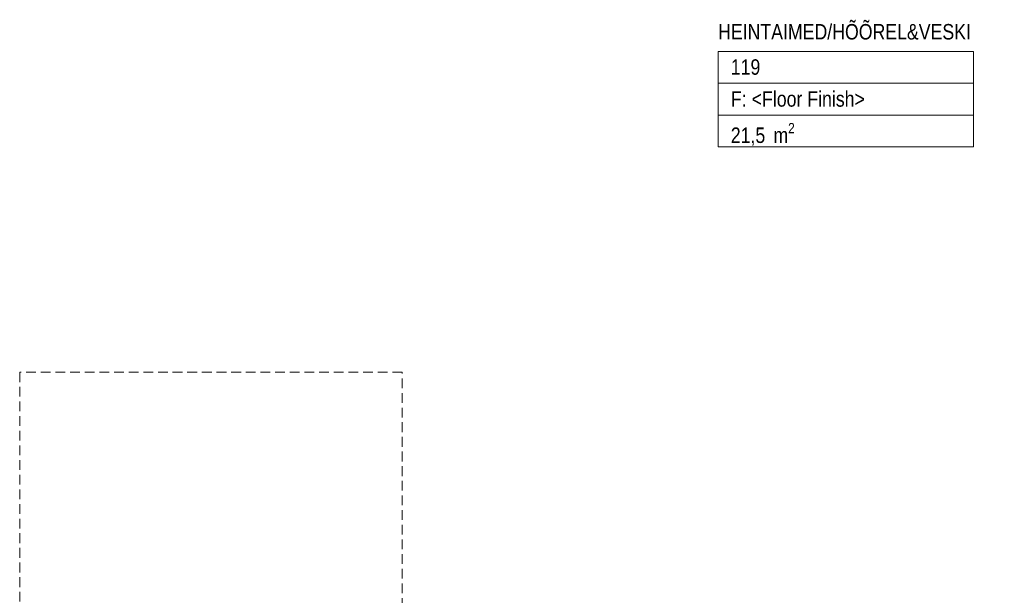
# Model space of a CAD drawing. Header units: millimetres. Extents: x -30 to 102382, y -31808 to 51594.
# Tile 160 of 172: x 75400 to 79030, y 39230 to 41353. Entities that reach past the tile are written whole.
import ezdxf
from ezdxf.enums import TextEntityAlignment as Align

# ---------------------------------------------------------------- set-up
doc = ezdxf.new("R2010")
doc.units = ezdxf.units.MM
doc.header["$MEASUREMENT"] = 0
doc.linetypes.add('Avanemissuund', pattern=[54, 36, -18])
doc.layers.add('01 Nimetused_ ruumid.AR', color=7, linetype='Continuous')
doc.layers.add('12 Varikatus välisosa.AR', color=7, linetype='Continuous')
doc.styles.add('GENERATED_STYLE_1', font='ARIALN.TTF')

# ---------------------------------------------------------------- blocks, each defined once
blk = doc.blocks.new('HEINTAIMED_HÕÕREL&VESKI_119_11_2', base_point=(78446.1, 41118.5))
at = {"layer": '01 Nimetused_ ruumid.AR', "color": 7, "linetype": 'Continuous', "lineweight": 13}
for p, q in [((78917.2, 41235.9), (77975, 41235.9)), ((77975, 41235.9), (77975, 40883.8)), ((77975, 41235.9), (78917.2, 41235.9)), ((77975, 41118.5), (77975, 41235.9)), ((78917.2, 40883.8), (78917.2, 41235.9)), ((78917.2, 41235.9), (78917.2, 41118.5)), ((78917.2, 41118.5), (77975, 41118.5)), ((77975, 41118.5), (78917.2, 41118.5)), ((77975, 41001.2), (77975, 41118.5)), ((78917.2, 41118.5), (78917.2, 41001.2)), ((78917.2, 41001.2), (77975, 41001.2)), ((77975, 41001.2), (78917.2, 41001.2)), ((77975, 40883.8), (77975, 41001.2)), ((78917.2, 41001.2), (78917.2, 40883.8)), ((77975, 40883.8), (78917.2, 40883.8)), ((78917.2, 40883.8), (77975, 40883.8))]:
    blk.add_line(p, q, dxfattribs=at)
at = {"layer": '01 Nimetused_ ruumid.AR', "color": 7, "lineweight": 13, "insert": (78021.9, 40971.8), "char_height": 57, "attachment_point": 1, "style": 'GENERATED_STYLE_1'}
blk.add_mtext('{\\A1;\\fArial Narrow|b0|i0|c0|p0;21,5{\\A1;\\fArial Narrow|b0|i0|c0|p0;\\H0.66000x;\\S^  ;} m{\\A1;\\fArial Narrow|b0|i0|c0|p0;\\H0.66000x;\\S2^  ;}}', dxfattribs=at)
at = {"layer": '01 Nimetused_ ruumid.AR', "color": 7, "lineweight": 13, "style": 'GENERATED_STYLE_1'}
for tag, p in [('ROOM_NAME', (77975, 41336.7)), ('DUMMY_849', (78964.2, 41341.5)), ('ROOM_NUMBER', (78021.9, 41206.6)), ('DUMMY_850', (78132, 41224.2)), ('floorCode', (78021.9, 41089)), ('stFloorCovering', (78098.9, 41089)), ('DUMMY_851', (78021.9, 40989.5))]:
    blk.add_attdef(tag, text='', height=57, dxfattribs=at).set_placement(p, align=Align.TOP_LEFT)

msp = doc.modelspace()

# ---------------------------------------------------------------- linework, layer by layer
at = {"layer": '12 Varikatus välisosa.AR', "color": 252, "linetype": 'Avanemissuund', "lineweight": 13}
msp.add_lwpolyline([(76810, 38320), (76810, 40052.7), (75400, 40052.7), (75400, 38320)], dxfattribs=at)

# ---------------------------------------------------------------- block references
at = {"layer": '01 Nimetused_ ruumid.AR', "color": 7, "linetype": 'Continuous', "lineweight": 20}
msp.add_blockref('HEINTAIMED_HÕÕREL&VESKI_119_11_2', (78446.1, 41118.5), dxfattribs=at).add_auto_attribs({'ROOM_NAME': 'HEINTAIMED/HÕÕREL&VESKI', 'ROOM_NUMBER': '119', 'floorCode': 'F: ', 'stFloorCovering': '<Floor Finish>'})

doc.saveas('drawing.dxf')
